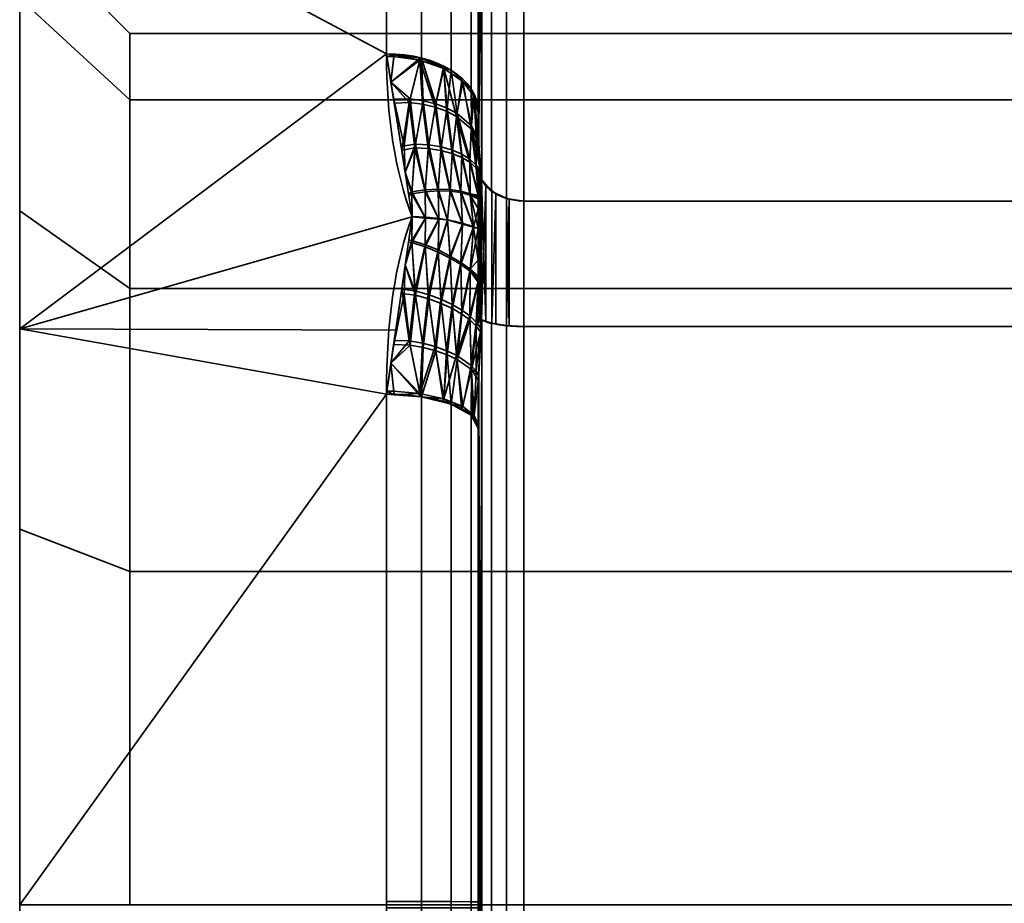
# Model space of a CAD drawing. Header units: millimetres. Extents: x -110 to 110, y -15 to 15.
# Tile 7 of 71: x -110 to -99, y 0 to 10. Entities that reach past the tile are written whole.
import ezdxf

# ---------------------------------------------------------------- set-up
doc = ezdxf.new("R2010")
doc.units = ezdxf.units.MM
doc.layers.add('1', color=7, linetype='Continuous', true_color=0xffffff)

msp = doc.modelspace()

# ---------------------------------------------------------------- linework, layer by layer
at = {"layer": '1', "color": 252, "linetype": 'Continuous', "lineweight": 35}
for p, q in [((-104.5, 13.978, 0.79), (-104.5, 7.673, 11.71)), ((-104.5, 7.673, -11.71), (-104.5, 13.978, -0.79)), ((-105, 13.856, 2), (-105, 8.66, 11)), ((-105, 8.66, -11), (-105, 13.856, -2)), ((-104.5, 7.673, 11.71), (-96, 7.673, 11.71)), ((-104.5, 7.673, -11.71), (-96, 7.673, -11.71)), ((-104.5, 6.305, -12.5), (-96, 6.305, -12.5)), ((-104.5, -6.305, -12.5), (-104.5, 6.305, -12.5)), ((-104.5, 6.305, 12.5), (-104.5, -6.305, 12.5)), ((-104.5, 6.305, 12.5), (-96, 6.305, 12.5)), ((-105, -5.196, -13), (-105, 5.196, -13)), ((-105, 5.196, 13), (-105, -5.196, 13))]:
    msp.add_line(p, q, dxfattribs=at)
at = {"layer": '1', "color": 252, "linetype": 'Continuous', "lineweight": 35, "extrusion": (1, 0, 0)}
for centre, radius, start, end in [((0, 0, -110), 15, 0, 180), ((0, 0, -106), 15, 8.2132, 51.7868), ((0, 0, -106), 15, 308.2132, 351.7868), ((0, 0, -105), 14, 308.2132, 351.7868), ((0, 0, -105), 14, 8.2132, 51.7868), ((0, 0, -110), 10.7, 270, 90), ((0, 0, -108.8), 9.5, 270, 90), ((0, 0, -106), 15, 68.2132, 111.7868), ((0, 0, -106), 15, 248.2132, 291.7868), ((0, 0, -105), 14, 248.2132, 291.7868), ((0, 0, -105), 14, 68.2132, 111.7868)]:
    msp.add_arc(centre, radius, start, end, dxfattribs=at)
at = {"layer": '1', "color": 252, "linetype": 'Continuous', "lineweight": 35, "extrusion": (-1, 0, 0)}
for centre, radius, start, end in [((0, 0, 110), 15, 180, 0), ((0, 0, 105), 14.5, 237.4571, 242.5353), ((0, 0, 105), 14.5, 117.4571, 122.5353), ((0, 0, 104.5), 14, 236.7655, 243.2345), ((0, 0, 104.5), 14, 116.7655, 123.2345)]:
    msp.add_arc(centre, radius, start, end, dxfattribs=at)
at = {"layer": '1', "color": 252, "linetype": 'Continuous', "lineweight": 35, "extrusion": (-9.46215e-07, -0.785714, 0.61859)}
msp.add_arc((-106, 14, 0), 1, 0, 90, dxfattribs=at)
at = {"layer": '1', "color": 252, "linetype": 'Continuous', "lineweight": 35, "extrusion": (0, 0.785714, 0.61859)}
msp.add_arc((106, -14), 1, 180, 270, dxfattribs=at)
at = {"layer": '1', "color": 252, "linetype": 'Continuous', "lineweight": 35, "extrusion": (0, -0.928571, 0.371154)}
msp.add_arc((-106, 14), 1, 0, 90, dxfattribs=at)
at = {"layer": '1', "color": 252, "linetype": 'Continuous', "lineweight": 35, "extrusion": (-9.54466e-07, 0.928571, 0.371154)}
msp.add_arc((106, -14, 0), 1, 180, 269.9999, dxfattribs=at)
at = {"layer": '1', "color": 252, "linetype": 'Continuous', "lineweight": 35}
for points in [[(-106, 9.279, 11.786), (-106, 8.598, 12.322), (-105.904, 7.98, 12.713), (-105.718, 7.5, 12.99)], [(-105.718, 7.5, -12.99), (-105.904, 7.981, -12.713), (-106, 8.599, -12.321), (-106, 9.279, -11.786)], [(-105, 8.66, 11), (-105, 8.6, 11.078), (-104.999, 8.478, 11.235), (-104.994, 8.287, 11.477), (-104.983, 8.096, 11.714), (-104.973, 7.973, 11.863), (-104.967, 7.913, 11.936)], [(-104.967, 7.913, -11.936), (-104.973, 7.975, -11.86), (-104.984, 8.101, -11.707), (-104.994, 8.295, -11.467), (-104.999, 8.484, -11.228), (-105, 8.602, -11.075), (-105, 8.66, -11)], [(-105, 7.8, -12.223), (-105, 7.812, -12.207), (-105, 7.834, -12.176), (-104.998, 7.864, -12.131), (-104.996, 7.89, -12.088), (-104.992, 7.912, -12.046), (-104.987, 7.927, -12.005), (-104.979, 7.931, -11.966), (-104.971, 7.922, -11.944), (-104.967, 7.913, -11.936)], [(-105, 7.373, -12.77), (-105, 7.422, -12.71), (-105, 7.52, -12.59), (-105, 7.662, -12.408), (-105, 7.754, -12.285), (-105, 7.8, -12.223)], [(-105, 7.799, 12.225), (-105, 7.661, 12.41), (-105, 7.521, 12.593), (-105, 7.373, 12.77)], [(-106, 5.567, -13.929), (-106, 6.372, -13.607), (-105.904, 7.02, -13.268), (-105.718, 7.5, -12.99)], [(-105.718, 7.5, 12.99), (-105.904, 7.019, 13.268), (-106, 6.371, 13.607), (-106, 5.567, 13.929)], [(-105, 7.373, -12.77), (-105.05, 7.393, -12.805), (-105.158, 7.429, -12.868), (-105.335, 7.47, -12.938), (-105.524, 7.494, -12.981), (-105.653, 7.5, -12.99), (-105.718, 7.5, -12.99)], [(-105, 7.373, 12.77), (-105.05, 7.393, 12.805), (-105.158, 7.429, 12.868), (-105.335, 7.47, 12.938), (-105.524, 7.494, 12.981), (-105.653, 7.5, 12.99), (-105.718, 7.5, 12.99)], [(-105, 7.373, 12.77), (-105, 7.296, 12.783), (-105, 7.144, 12.808), (-105, 6.915, 12.839), (-105, 6.762, 12.858), (-105, 6.686, 12.867)], [(-105, 6.688, -12.866), (-105, 6.917, -12.84), (-105, 7.146, -12.81), (-105, 7.373, -12.77)], [(-105, 6.686, 12.867), (-105, 6.666, 12.869), (-105, 6.628, 12.873), (-104.998, 6.574, 12.876), (-104.996, 6.524, 12.877), (-104.992, 6.477, 12.875), (-104.987, 6.434, 12.867), (-104.979, 6.397, 12.852), (-104.971, 6.383, 12.833), (-104.967, 6.381, 12.82)], [(-105, 5.196, -13), (-105, 5.294, -12.987), (-104.999, 5.491, -12.96), (-104.994, 5.795, -12.915), (-104.983, 6.097, -12.868), (-104.973, 6.287, -12.836), (-104.967, 6.381, -12.82)], [(-104.967, 6.381, 12.82), (-104.973, 6.284, 12.837), (-104.984, 6.088, 12.87), (-104.994, 5.783, 12.917), (-104.999, 5.482, 12.961), (-105, 5.29, 12.987), (-105, 5.196, 13)]]:
    msp.add_open_spline(points, degree=3, dxfattribs=at)
for points, knots in [([(-104.967, 7.913, 11.936), (-104.969, 7.917, 11.94), (-104.971, 7.921, 11.946), (-104.976, 7.926, 11.957), (-104.978, 7.928, 11.963), (-104.982, 7.929, 11.98), (-104.984, 7.928, 11.99), (-104.991, 7.92, 12.027), (-104.993, 7.908, 12.054), (-104.999, 7.867, 12.13), (-105, 7.834, 12.178), (-105, 7.799, 12.225)], [0, 0, 0, 0, 0.060109, 0.060109, 0.1199, 0.1199, 0.212935, 0.212935, 0.471207, 0.471207, 1, 1, 1, 1]), ([(-104.5, 7.673, -11.71), (-104.555, 7.673, -11.71), (-104.61, 7.68, -11.717), (-104.714, 7.706, -11.742), (-104.763, 7.726, -11.76), (-104.849, 7.776, -11.808), (-104.888, 7.807, -11.837), (-104.937, 7.863, -11.89), (-104.954, 7.888, -11.912), (-104.967, 7.913, -11.936)], [0, 0, 0, 0, 0.272272, 0.272272, 0.544337, 0.544337, 0.81965, 0.81965, 1, 1, 1, 1]), ([(-104.5, 7.673, 11.71), (-104.555, 7.673, 11.71), (-104.61, 7.68, 11.717), (-104.714, 7.706, 11.742), (-104.763, 7.726, 11.76), (-104.849, 7.776, 11.808), (-104.888, 7.807, 11.837), (-104.937, 7.863, 11.89), (-104.954, 7.888, 11.912), (-104.967, 7.913, 11.936)], [0, 0, 0, 0, 0.272272, 0.272272, 0.544336, 0.544336, 0.819649, 0.819649, 1, 1, 1, 1]), ([(-104.967, 6.381, -12.82), (-104.969, 6.382, -12.827), (-104.971, 6.385, -12.832), (-104.976, 6.392, -12.843), (-104.978, 6.397, -12.847), (-104.982, 6.41, -12.857), (-104.984, 6.42, -12.861), (-104.991, 6.456, -12.873), (-104.993, 6.485, -12.875), (-104.999, 6.571, -12.878), (-105, 6.63, -12.873), (-105, 6.688, -12.866)], [0, 0, 0, 0, 0.060109, 0.060109, 0.1199, 0.1199, 0.212935, 0.212935, 0.471201, 0.471201, 1, 1, 1, 1]), ([(-104.5, 6.305, -12.5), (-104.555, 6.305, -12.5), (-104.61, 6.307, -12.509), (-104.714, 6.315, -12.545), (-104.763, 6.322, -12.571), (-104.849, 6.338, -12.638), (-104.888, 6.347, -12.679), (-104.937, 6.365, -12.755), (-104.954, 6.373, -12.787), (-104.967, 6.381, -12.82)], [0, 0, 0, 0, 0.272272, 0.272272, 0.544336, 0.544336, 0.819649, 0.819649, 1, 1, 1, 1]), ([(-104.5, 6.305, 12.5), (-104.555, 6.305, 12.5), (-104.61, 6.307, 12.509), (-104.714, 6.315, 12.545), (-104.763, 6.322, 12.571), (-104.849, 6.338, 12.638), (-104.888, 6.347, 12.679), (-104.937, 6.365, 12.755), (-104.954, 6.373, 12.787), (-104.967, 6.381, 12.82)], [0, 0, 0, 0, 0.272272, 0.272272, 0.544337, 0.544337, 0.81965, 0.81965, 1, 1, 1, 1])]:
    msp.add_open_spline(points, degree=3, knots=knots, dxfattribs=at)
for points in [[(-104.993, 14.078, 1.449), (-104.96, 7.905, 11.929), (-104.96, 14.283, 0.881)], [(-104.96, 14.283, -0.881), (-104.993, 8.294, -11.467), (-104.993, 14.082, -1.439)], [(-104.993, 8.294, -11.467), (-104.96, 14.283, -0.881), (-104.96, 7.905, -11.929)], [(-104.96, 14.283, 0.881), (-104.96, 7.905, 11.929), (-104.854, 7.782, 11.813), (-104.854, 14.122, 0.833)], [(-104.96, 7.905, -11.929), (-104.96, 14.283, -0.881), (-104.854, 14.122, -0.833), (-104.854, 7.782, -11.813)], [(-104.993, 14.082, -1.439), (-104.993, 8.294, -11.467), (-105, 8.66, -11)], [(-105, 8.66, -11), (-105, 13.856, -2), (-104.993, 14.082, -1.439)], [(-104.993, 8.287, 11.476), (-104.993, 14.078, 1.449), (-105, 13.856, 2)], [(-104.96, 7.905, 11.929), (-104.993, 14.078, 1.449), (-104.993, 8.287, 11.476)], [(-104.854, 14.122, 0.833), (-104.854, 7.782, 11.813), (-104.691, 7.701, 11.737), (-104.691, 14.015, 0.801)], [(-104.854, 7.782, -11.813), (-104.854, 14.122, -0.833), (-104.691, 14.015, -0.801), (-104.691, 7.701, -11.737)], [(-104.691, 14.015, 0.801), (-104.691, 7.701, 11.737), (-104.5, 7.673, 11.71), (-104.5, 13.978, 0.79)], [(-104.691, 7.701, -11.737), (-104.691, 14.015, -0.801), (-104.5, 13.978, -0.79), (-104.5, 7.673, -11.71)], [(-96, 13.978, 0.79), (-104.5, 13.978, 0.79), (-104.5, 7.673, 11.71), (-96, 7.673, 11.71)], [(-96, 7.673, -11.71), (-104.5, 7.673, -11.71), (-104.5, 13.978, -0.79), (-96, 13.978, -0.79)], [(-110, 13.858, -5.74), (-110, 10.607, -10.607), (-110, 7.566, -7.566), (-110, 9.886, -4.095)], [(-110, 9.886, 4.095), (-110, 7.566, 7.566), (-110, 10.607, 10.607), (-110, 13.858, 5.74)], [(-105, 13.856, 2), (-105, 8.66, 11), (-104.993, 8.287, 11.476)], [(-105, 8.66, -11), (-105, 12.124, -7), (-105, 13.856, -2)], [(-105, 13.856, 2), (-105, 12.124, 7), (-105, 8.66, 11)], [(-105.617, 12.941, -7.432), (-105.617, 9.232, -11.726), (-106, 9.279, -11.786), (-106, 13.007, -7.47)], [(-105.617, 9.232, 11.726), (-105.617, 12.907, 7.491), (-106, 12.973, 7.53), (-106, 9.279, 11.786)], [(-105.293, 12.753, -7.324), (-105.293, 9.098, -11.556), (-105.617, 9.232, -11.726), (-105.617, 12.941, -7.432)], [(-105.293, 9.098, 11.556), (-105.293, 12.72, 7.383), (-105.617, 12.907, 7.491), (-105.617, 9.232, 11.726)], [(-105.076, 12.472, -7.163), (-105.076, 8.897, -11.301), (-105.293, 9.098, -11.556), (-105.293, 12.753, -7.324)], [(-105.076, 8.897, 11.301), (-105.076, 12.439, 7.22), (-105.293, 12.72, 7.383), (-105.293, 9.098, 11.556)], [(-105, 12.14, -6.972), (-105, 8.66, -11), (-105.076, 8.897, -11.301), (-105.076, 12.472, -7.163)], [(-105, 8.66, 11), (-105, 12.108, 7.028), (-105.076, 12.439, 7.22), (-105.076, 8.897, 11.301)], [(-110, 11.406, -9.742), (-106, 11.406, -9.742), (-106, 9.279, -11.786)], [(-106, 9.279, -11.786), (-110, 6.28, -13.622), (-110, 11.406, -9.742)], [(-110, 11.406, 9.742), (-110, 6.28, 13.622), (-106, 9.279, 11.786)], [(-106, 9.279, 11.786), (-106, 11.406, 9.742), (-110, 11.406, 9.742)], [(-108.8, 8.777, -3.635), (-108.8, 9.5, 0), (-110, 10.7, 0), (-110, 9.886, -4.095)], [(-108.8, 9.5, 0), (-108.8, 8.777, 3.635), (-110, 9.886, 4.095), (-110, 10.7, 0)], [(-110, 4.095, -9.886), (-110, 7.566, -7.566), (-110, 10.607, -10.607), (-110, 5.74, -13.858)], [(-110, 7.566, 7.566), (-110, 4.095, 9.886), (-110, 5.74, 13.858), (-110, 10.607, 10.607)], [(-108.8, 6.718, -6.718), (-108.8, 8.777, -3.635), (-110, 9.886, -4.095), (-110, 7.566, -7.566)], [(-108.8, 8.777, 3.635), (-108.8, 6.718, 6.718), (-110, 7.566, 7.566), (-110, 9.886, 4.095)], [(-95, 9.5, 0), (-108.8, 9.5, 0), (-108.8, 8.777, -3.635), (-95, 8.777, -3.635)], [(-95, 8.777, 3.635), (-108.8, 8.777, 3.635), (-108.8, 9.5, 0), (-95, 9.5, 0)], [(-110, 6.28, -13.622), (-106, 9.279, -11.786), (-105.718, 7.5, -12.99)], [(-105.718, 7.5, 12.99), (-106, 9.279, 11.786), (-110, 6.28, 13.622)], [(-105.951, 8.969, 11.995), (-105.915, 9.268, 11.772), (-106, 9.279, 11.786)], [(-105.995, 9.249, -11.806), (-106, 9.279, -11.786), (-105.915, 9.268, -11.772)], [(-105.915, 9.268, -11.772), (-105.921, 9.248, -11.806), (-105.995, 9.249, -11.806)], [(-105.995, 9.249, -11.806), (-105.921, 9.248, -11.806), (-105.951, 8.969, -11.995)], [(-105.63, 9.233, 11.728), (-105.915, 9.268, 11.772), (-105.951, 8.969, 11.995)], [(-105.951, 8.969, -11.995), (-105.921, 9.248, -11.806), (-105.637, 9.209, -11.754)], [(-105.637, 9.209, -11.754), (-105.921, 9.248, -11.806), (-105.915, 9.268, -11.772)], [(-105.915, 9.268, -11.772), (-105.617, 9.232, -11.726), (-105.637, 9.209, -11.754)], [(-105.742, 8.788, 12.12), (-105.63, 9.233, 11.728), (-105.951, 8.969, 11.995)], [(-105.951, 8.969, -11.995), (-105.637, 9.209, -11.754), (-105.751, 8.748, -12.152)], [(-105.607, 8.729, -12.109), (-105.751, 8.748, -12.152), (-105.637, 9.209, -11.754)], [(-105.63, 9.233, 11.728), (-105.742, 8.788, 12.12), (-105.599, 8.767, 12.076)], [(-105.374, 9.116, -11.634), (-105.637, 9.209, -11.754), (-105.617, 9.232, -11.726)], [(-105.637, 9.209, -11.754), (-105.374, 9.116, -11.634), (-105.47, 8.697, -12.048)], [(-105.47, 8.697, -12.048), (-105.607, 8.729, -12.109), (-105.637, 9.209, -11.754)], [(-105.599, 8.767, 12.076), (-105.617, 9.232, 11.726), (-105.63, 9.233, 11.728)], [(-105.617, 9.232, 11.726), (-105.599, 8.767, 12.076), (-105.462, 8.733, 12.014)], [(-105.462, 8.733, 12.014), (-105.376, 9.132, 11.599), (-105.617, 9.232, 11.726)], [(-105.617, 9.232, -11.726), (-105.376, 9.132, -11.599), (-105.374, 9.116, -11.634)], [(-105.376, 9.132, 11.599), (-105.462, 8.733, 12.014), (-105.338, 8.686, 11.937)], [(-105.338, 8.686, 11.937), (-105.293, 9.098, 11.556), (-105.376, 9.132, 11.599)], [(-105.374, 9.116, -11.634), (-105.376, 9.132, -11.599), (-105.293, 9.098, -11.556)], [(-105.344, 8.652, -11.971), (-105.47, 8.697, -12.048), (-105.374, 9.116, -11.634)], [(-105.374, 9.116, -11.634), (-105.167, 8.976, -11.455), (-105.234, 8.596, -11.88)], [(-105.234, 8.596, -11.88), (-105.344, 8.652, -11.971), (-105.374, 9.116, -11.634)], [(-105.167, 8.976, -11.455), (-105.374, 9.116, -11.634), (-105.293, 9.098, -11.556)], [(-105.293, 9.098, 11.556), (-105.338, 8.686, 11.937), (-105.229, 8.628, 11.845)], [(-105.229, 8.628, 11.845), (-105.179, 8.992, 11.421), (-105.293, 9.098, 11.556)], [(-105.293, 9.098, -11.556), (-105.076, 8.897, -11.301), (-105.167, 8.976, -11.455)], [(-105.951, 8.969, 11.995), (-105.921, 8.782, 12.122), (-105.742, 8.788, 12.12)], [(-105.751, 8.748, -12.152), (-105.915, 8.74, -12.151), (-105.951, 8.969, -11.995)], [(-105.074, 8.461, -11.675), (-105.234, 8.596, -11.88), (-105.167, 8.976, -11.455)], [(-105.179, 8.992, 11.421), (-105.229, 8.628, 11.845), (-105.072, 8.491, 11.64)], [(-105.072, 8.491, 11.64), (-105.076, 8.897, 11.301), (-105.179, 8.992, 11.421)], [(-105.167, 8.976, -11.455), (-105.042, 8.813, -11.246), (-105.074, 8.461, -11.675)], [(-105.042, 8.813, -11.246), (-105.167, 8.976, -11.455), (-105.076, 8.897, -11.301)], [(-105.072, 8.491, 11.64), (-105.055, 8.832, 11.218), (-105.076, 8.897, 11.301)], [(-105.076, 8.897, -11.301), (-105.055, 8.832, -11.218), (-105.042, 8.813, -11.246)], [(-105.022, 8.382, -11.558), (-105.074, 8.461, -11.675), (-105.042, 8.813, -11.246)], [(-105.055, 8.832, 11.218), (-105.072, 8.491, 11.64), (-104.994, 8.334, 11.416)], [(-104.994, 8.334, 11.416), (-105, 8.66, 11), (-105.055, 8.832, 11.218)], [(-105.055, 8.832, -11.218), (-105, 8.66, -11), (-105, 8.64, -11.025)], [(-105, 8.64, -11.025), (-105.042, 8.813, -11.246), (-105.055, 8.832, -11.218)], [(-105.042, 8.813, -11.246), (-105, 8.64, -11.025), (-104.993, 8.307, -11.451)], [(-104.993, 8.307, -11.451), (-105.022, 8.382, -11.558), (-105.042, 8.813, -11.246)], [(-95, 8.777, -3.635), (-108.8, 8.777, -3.635), (-108.8, 6.718, -6.718), (-95, 6.718, -6.718)], [(-95, 6.718, 6.718), (-108.8, 6.718, 6.718), (-108.8, 8.777, 3.635), (-95, 8.777, 3.635)], [(-105.807, 8.273, 12.469), (-105.742, 8.788, 12.12), (-105.921, 8.782, 12.122)], [(-105.921, 8.782, 12.122), (-105.84, 8.268, 12.47), (-105.807, 8.273, 12.469)], [(-105.915, 8.74, -12.151), (-105.751, 8.748, -12.152), (-105.833, 8.226, -12.499)], [(-105.689, 8.252, -12.494), (-105.833, 8.226, -12.499), (-105.751, 8.748, -12.152)], [(-105.742, 8.788, 12.12), (-105.807, 8.273, 12.469), (-105.683, 8.293, 12.463)], [(-105.751, 8.748, -12.152), (-105.607, 8.729, -12.109), (-105.689, 8.252, -12.494)], [(-105.683, 8.293, 12.463), (-105.599, 8.767, 12.076), (-105.742, 8.788, 12.12)], [(-105.544, 8.245, -12.442), (-105.689, 8.252, -12.494), (-105.607, 8.729, -12.109)], [(-105.599, 8.767, 12.076), (-105.683, 8.293, 12.463), (-105.539, 8.284, 12.41)], [(-105.607, 8.729, -12.109), (-105.47, 8.697, -12.048), (-105.544, 8.245, -12.442)], [(-105.539, 8.284, 12.41), (-105.462, 8.733, 12.014), (-105.599, 8.767, 12.076)], [(-105.462, 8.733, 12.014), (-105.539, 8.284, 12.41), (-105.404, 8.262, 12.34)], [(-105.404, 8.262, 12.34), (-105.338, 8.686, 11.937), (-105.462, 8.733, 12.014)], [(-105.408, 8.225, -12.373), (-105.544, 8.245, -12.442), (-105.47, 8.697, -12.048)], [(-105.47, 8.697, -12.048), (-105.344, 8.652, -11.971), (-105.408, 8.225, -12.373)], [(-105.284, 8.192, -12.288), (-105.408, 8.225, -12.373), (-105.344, 8.652, -11.971)], [(-105.338, 8.686, 11.937), (-105.404, 8.262, 12.34), (-105.281, 8.227, 12.255)], [(-105.344, 8.652, -11.971), (-105.234, 8.596, -11.88), (-105.284, 8.192, -12.288)], [(-105.281, 8.227, 12.255), (-105.229, 8.628, 11.845), (-105.338, 8.686, 11.937)], [(-105.179, 8.149, -12.192), (-105.284, 8.192, -12.288), (-105.234, 8.596, -11.88)], [(-105.229, 8.628, 11.845), (-105.281, 8.227, 12.255), (-105.177, 8.182, 12.159)], [(-105.234, 8.596, -11.88), (-105.074, 8.461, -11.675), (-105.092, 8.097, -12.089)], [(-105.092, 8.097, -12.089), (-105.179, 8.149, -12.192), (-105.234, 8.596, -11.88)], [(-105.229, 8.628, 11.845), (-105.177, 8.182, 12.159), (-105.091, 8.128, 12.055)], [(-105.091, 8.128, 12.055), (-105.072, 8.491, 11.64), (-105.229, 8.628, 11.845)], [(-105.072, 8.491, 11.64), (-105.091, 8.128, 12.055), (-105.021, 8.064, 11.939)], [(-105.072, 8.491, 11.64), (-105.021, 8.064, 11.939), (-104.973, 7.999, 11.83)], [(-104.973, 7.999, 11.83), (-104.993, 8.287, 11.476), (-105.072, 8.491, 11.64)], [(-104.993, 8.287, 11.476), (-104.994, 8.334, 11.416), (-105.072, 8.491, 11.64)], [(-105.02, 8.035, -11.973), (-105.092, 8.097, -12.089), (-105.074, 8.461, -11.675)], [(-105.074, 8.461, -11.675), (-105.022, 8.382, -11.558), (-105.02, 8.035, -11.973)], [(-105.022, 8.382, -11.558), (-104.993, 8.294, -11.467), (-104.971, 7.971, -11.864)], [(-105.022, 8.382, -11.558), (-104.993, 8.307, -11.451), (-104.993, 8.294, -11.467)], [(-104.971, 7.971, -11.864), (-105.02, 8.035, -11.973), (-105.022, 8.382, -11.558)], [(-105.795, 7.986, 12.661), (-105.807, 8.273, 12.469), (-105.84, 8.268, 12.47)], [(-105.683, 8.293, 12.463), (-105.807, 8.273, 12.469), (-105.795, 7.986, 12.661)], [(-105.724, 7.774, 12.824), (-105.683, 8.293, 12.463), (-105.795, 7.986, 12.661)], [(-105.683, 8.293, 12.463), (-105.724, 7.774, 12.824), (-105.577, 7.795, 12.783)], [(-105.577, 7.795, 12.783), (-105.539, 8.284, 12.41), (-105.683, 8.293, 12.463)], [(-105.539, 8.284, 12.41), (-105.577, 7.795, 12.783), (-105.436, 7.803, 12.722)], [(-105.436, 7.803, 12.722), (-105.404, 8.262, 12.34), (-105.539, 8.284, 12.41)], [(-104.96, 7.905, -11.929), (-104.967, 7.913, -11.936), (-104.993, 8.294, -11.467)], [(-104.993, 8.287, 11.476), (-104.967, 7.913, 11.936), (-104.96, 7.905, 11.929)], [(-105.795, 7.986, -12.661), (-105.833, 8.226, -12.499), (-105.689, 8.252, -12.494)], [(-105.795, 7.986, -12.661), (-105.689, 8.252, -12.494), (-105.724, 7.751, -12.839)], [(-105.578, 7.774, -12.797), (-105.724, 7.751, -12.839), (-105.689, 8.252, -12.494)], [(-105.689, 8.252, -12.494), (-105.544, 8.245, -12.442), (-105.578, 7.774, -12.797)], [(-105.436, 7.784, -12.737), (-105.578, 7.774, -12.797), (-105.544, 8.245, -12.442)], [(-105.544, 8.245, -12.442), (-105.408, 8.225, -12.373), (-105.436, 7.784, -12.737)], [(-105.404, 8.262, 12.34), (-105.436, 7.803, 12.722), (-105.304, 7.798, 12.644)], [(-105.304, 7.78, -12.659), (-105.436, 7.784, -12.737), (-105.408, 8.225, -12.373)], [(-105.408, 8.225, -12.373), (-105.284, 8.192, -12.288), (-105.304, 7.78, -12.659)], [(-105.304, 7.798, 12.644), (-105.281, 8.227, 12.255), (-105.404, 8.262, 12.34)], [(-105.281, 8.227, 12.255), (-105.304, 7.798, 12.644), (-105.187, 7.781, 12.553)], [(-105.187, 7.764, -12.569), (-105.304, 7.78, -12.659), (-105.284, 8.192, -12.288)], [(-105.284, 8.192, -12.288), (-105.179, 8.149, -12.192), (-105.187, 7.764, -12.569)], [(-105.187, 7.781, 12.553), (-105.177, 8.182, 12.159), (-105.281, 8.227, 12.255)], [(-105.177, 8.182, 12.159), (-105.187, 7.781, 12.553), (-105.087, 7.752, 12.453)], [(-105.087, 7.752, 12.453), (-105.091, 8.128, 12.055), (-105.177, 8.182, 12.159)], [(-105.086, 7.737, -12.469), (-105.187, 7.764, -12.569), (-105.179, 8.149, -12.192)], [(-105.179, 8.149, -12.192), (-105.092, 8.097, -12.089), (-105.086, 7.737, -12.469)], [(-105.092, 8.097, -12.089), (-105.02, 8.035, -11.973), (-105, 7.729, -12.317)], [(-105, 7.729, -12.317), (-105.086, 7.737, -12.469), (-105.092, 8.097, -12.089)], [(-105.091, 8.128, 12.055), (-105.087, 7.752, 12.453), (-105, 7.737, 12.304)], [(-105, 7.737, 12.304), (-105.021, 8.064, 11.939), (-105.091, 8.128, 12.055)], [(-104.973, 7.999, 11.83), (-105.021, 8.064, 11.939), (-104.973, 7.924, 11.951)], [(-105.021, 8.064, 11.939), (-105, 7.737, 12.304), (-105, 7.799, 12.225)], [(-105, 7.799, 12.225), (-104.995, 7.895, 12.079), (-105.021, 8.064, 11.939)], [(-104.995, 7.895, 12.079), (-104.986, 7.926, 12), (-105.021, 8.064, 11.939)], [(-104.986, 7.926, 12), (-104.979, 7.928, 11.97), (-105.021, 8.064, 11.939)], [(-104.979, 7.928, 11.97), (-104.973, 7.924, 11.951), (-105.021, 8.064, 11.939)], [(-105.795, 7.986, 12.661), (-105.758, 7.752, 12.82), (-105.724, 7.774, 12.824)], [(-105.724, 7.751, -12.839), (-105.754, 7.73, -12.834), (-105.795, 7.986, -12.661)], [(-105.02, 8.035, -11.973), (-104.994, 7.901, -12.067), (-105, 7.8, -12.223)], [(-105.02, 8.035, -11.973), (-104.978, 7.928, -11.965), (-104.985, 7.927, -11.995)], [(-104.985, 7.927, -11.995), (-104.985, 7.927, -11.996), (-105.02, 8.035, -11.973)], [(-104.985, 7.927, -11.996), (-104.994, 7.901, -12.067), (-105.02, 8.035, -11.973)], [(-105.02, 8.035, -11.973), (-104.971, 7.971, -11.864), (-104.971, 7.92, -11.945)], [(-104.971, 7.92, -11.945), (-104.978, 7.928, -11.965), (-105.02, 8.035, -11.973)], [(-105, 7.8, -12.223), (-105, 7.729, -12.317), (-105.02, 8.035, -11.973)], [(-104.973, 7.924, 11.951), (-104.967, 7.913, 11.936), (-104.973, 7.999, 11.83)], [(-104.971, 7.971, -11.864), (-104.967, 7.913, -11.936), (-104.971, 7.92, -11.945)], [(-105, 6.687, -12.866), (-104.985, 7.927, -11.995), (-104.978, 7.928, -11.965)], [(-104.978, 7.928, -11.965), (-104.971, 7.92, -11.945), (-105, 6.687, -12.866)], [(-104.994, 7.901, -12.067), (-104.985, 7.927, -11.996), (-105, 6.687, -12.866)], [(-104.985, 7.927, -11.996), (-104.985, 7.927, -11.995), (-105, 6.687, -12.866)], [(-104.971, 7.92, -11.945), (-104.967, 7.913, -11.936), (-105, 6.687, -12.866)], [(-104.995, 6.513, -12.876), (-105, 6.687, -12.866), (-104.967, 7.913, -11.936)], [(-105, 6.687, -12.866), (-105, 7.8, -12.223), (-104.994, 7.901, -12.067)], [(-104.995, 7.895, 12.079), (-105, 7.798, 12.224), (-104.967, 6.381, 12.82)], [(-104.986, 7.926, 12), (-104.995, 7.895, 12.079), (-104.967, 6.381, 12.82)], [(-104.986, 6.429, -12.864), (-104.995, 6.513, -12.876), (-104.967, 7.913, -11.936)], [(-104.979, 7.928, 11.97), (-104.986, 7.926, 12), (-104.967, 6.381, 12.82)], [(-104.979, 6.402, -12.851), (-104.986, 6.429, -12.864), (-104.967, 7.913, -11.936)], [(-104.973, 7.924, 11.951), (-104.979, 7.928, 11.97), (-104.967, 6.381, 12.82)], [(-104.973, 6.388, -12.838), (-104.979, 6.402, -12.851), (-104.967, 7.913, -11.936)], [(-104.967, 6.381, 12.82), (-104.967, 7.913, 11.936), (-104.973, 7.924, 11.951)], [(-104.967, 7.913, -11.936), (-104.967, 6.381, -12.82), (-104.973, 6.388, -12.838)], [(-104.967, 7.913, -11.936), (-104.963, 7.907, -11.931), (-104.963, 6.379, -12.813), (-104.967, 6.381, -12.82)], [(-104.967, 6.381, 12.82), (-104.963, 6.379, 12.813), (-104.963, 7.907, 11.931), (-104.967, 7.913, 11.936)], [(-104.963, 6.379, -12.813), (-104.963, 7.907, -11.931), (-104.917, 7.841, -11.869)], [(-104.963, 7.907, 11.931), (-104.963, 6.379, 12.813), (-104.917, 6.358, 12.725)], [(-104.917, 7.841, 11.869), (-104.963, 7.907, 11.931), (-104.917, 6.358, 12.725)], [(-104.917, 6.358, -12.725), (-104.963, 6.379, -12.813), (-104.917, 7.841, -11.869)], [(-104.917, 7.841, -11.869), (-104.851, 7.787, -11.818), (-104.851, 6.341, -12.653), (-104.917, 6.358, -12.725)], [(-104.917, 6.358, 12.725), (-104.851, 6.341, 12.653), (-104.851, 7.787, 11.818), (-104.917, 7.841, 11.869)], [(-105.718, 7.5, 12.99), (-105.724, 7.774, 12.824), (-105.758, 7.752, 12.82)], [(-105.758, 7.752, 12.82), (-105.718, 7.5, 12.99), (-105.718, 7.5, 12.99)], [(-105.754, 7.73, -12.834), (-105.724, 7.751, -12.839), (-105.718, 7.5, -12.99)], [(-105.573, 7.487, 12.968), (-105.577, 7.795, 12.783), (-105.724, 7.774, 12.824)], [(-105.724, 7.774, 12.824), (-105.718, 7.5, 12.99), (-105.573, 7.487, 12.968)], [(-105.724, 7.751, -12.839), (-105.578, 7.774, -12.797), (-105.573, 7.487, -12.968)], [(-105.573, 7.487, -12.968), (-105.718, 7.5, -12.99), (-105.724, 7.751, -12.839)], [(-105.578, 7.774, -12.797), (-105.436, 7.784, -12.737), (-105.428, 7.475, -12.946)], [(-105.428, 7.475, -12.946), (-105.573, 7.487, -12.968), (-105.578, 7.774, -12.797)], [(-105.428, 7.475, 12.946), (-105.436, 7.803, 12.722), (-105.577, 7.795, 12.783)], [(-105.577, 7.795, 12.783), (-105.573, 7.487, 12.968), (-105.428, 7.475, 12.946)], [(-105.333, 7.466, 12.932), (-105.304, 7.798, 12.644), (-105.436, 7.803, 12.722)], [(-105.436, 7.803, 12.722), (-105.428, 7.475, 12.946), (-105.333, 7.466, 12.932)], [(-105.333, 7.466, -12.932), (-105.428, 7.475, -12.946), (-105.436, 7.784, -12.737)], [(-105.436, 7.784, -12.737), (-105.304, 7.78, -12.659), (-105.333, 7.466, -12.932)], [(-105.304, 7.798, 12.644), (-105.333, 7.466, 12.932), (-105.17, 7.42, 12.852)], [(-105.17, 7.42, -12.852), (-105.333, 7.466, -12.932), (-105.304, 7.78, -12.659)], [(-105.17, 7.42, 12.852), (-105.187, 7.781, 12.553), (-105.304, 7.798, 12.644)], [(-105.304, 7.78, -12.659), (-105.187, 7.764, -12.569), (-105.17, 7.42, -12.852)], [(-105.052, 7.387, 12.795), (-105.087, 7.752, 12.453), (-105.187, 7.781, 12.553)], [(-105.187, 7.781, 12.553), (-105.17, 7.42, 12.852), (-105.052, 7.387, 12.795)], [(-105.052, 7.387, -12.795), (-105.17, 7.42, -12.852), (-105.187, 7.764, -12.569)], [(-105.187, 7.764, -12.569), (-105.086, 7.737, -12.469), (-105.052, 7.387, -12.795)], [(-105, 7.373, 12.77), (-105, 7.709, 12.34), (-105.087, 7.752, 12.453)], [(-105.087, 7.752, 12.453), (-105, 7.709, 12.34), (-105, 7.737, 12.304)], [(-105.087, 7.752, 12.453), (-105.052, 7.387, 12.795), (-105, 7.373, 12.77)], [(-105.052, 7.387, -12.795), (-105.086, 7.737, -12.469), (-105, 7.591, -12.499)], [(-105.086, 7.737, -12.469), (-105, 7.697, -12.359), (-105, 7.591, -12.499)], [(-105, 7.729, -12.317), (-105, 7.697, -12.359), (-105.086, 7.737, -12.469)], [(-105, 7.591, -12.499), (-105, 7.8, -12.223), (-105, 6.688, -12.866), (-105, 7.373, -12.77)], [(-105, 7.029, 12.823), (-105, 6.686, 12.867), (-105, 7.799, 12.225), (-105, 7.373, 12.77)], [(-105, 7.798, 12.224), (-104.985, 6.425, 12.863), (-104.978, 6.398, 12.848)], [(-104.978, 6.398, 12.848), (-104.971, 6.384, 12.831), (-105, 7.798, 12.224)], [(-105, 7.798, 12.224), (-105, 6.686, 12.867), (-104.994, 6.5, 12.876)], [(-104.994, 6.5, 12.876), (-104.985, 6.425, 12.863), (-105, 7.798, 12.224)], [(-104.985, 6.425, 12.863), (-104.985, 6.425, 12.863), (-105, 7.798, 12.224)], [(-104.971, 6.384, 12.831), (-104.967, 6.381, 12.82), (-105, 7.798, 12.224)], [(-104.851, 6.341, -12.653), (-104.851, 7.787, -11.818), (-104.806, 7.751, -11.784)], [(-104.806, 7.751, 11.784), (-104.851, 7.787, 11.818), (-104.851, 6.341, 12.653)], [(-104.806, 6.33, -12.605), (-104.851, 6.341, -12.653), (-104.806, 7.751, -11.784)], [(-104.806, 7.751, 11.784), (-104.851, 6.341, 12.653), (-104.806, 6.33, 12.605)], [(-104.806, 7.751, -11.784), (-104.691, 7.705, -11.74), (-104.691, 6.315, -12.542), (-104.806, 6.33, -12.605)], [(-104.806, 6.33, 12.605), (-104.691, 6.315, 12.542), (-104.691, 7.705, 11.74), (-104.806, 7.751, 11.784)], [(-105.718, 7.5, -12.99), (-105.718, 7.5, -12.99), (-105.754, 7.73, -12.834)], [(-104.691, 6.315, -12.542), (-104.691, 7.705, -11.74), (-104.662, 7.693, -11.729)], [(-104.691, 7.705, 11.74), (-104.691, 6.315, 12.542), (-104.662, 6.311, 12.527)], [(-104.662, 7.693, 11.729), (-104.691, 7.705, 11.74), (-104.662, 6.311, 12.527)], [(-104.662, 6.311, -12.527), (-104.691, 6.315, -12.542), (-104.662, 7.693, -11.729)], [(-104.662, 7.693, -11.729), (-104.5, 7.673, -11.71), (-104.5, 6.305, -12.5), (-104.662, 6.311, -12.527)], [(-104.662, 6.311, 12.527), (-104.5, 6.305, 12.5), (-104.5, 7.673, 11.71), (-104.662, 7.693, 11.729)], [(-96, 7.673, 11.71), (-104.5, 7.673, 11.71), (-104.5, 6.305, 12.5), (-96, 6.305, 12.5)], [(-96, 6.305, -12.5), (-104.5, 6.305, -12.5), (-104.5, 7.673, -11.71), (-96, 7.673, -11.71)], [(-108.8, 3.635, -8.777), (-108.8, 6.718, -6.718), (-110, 7.566, -7.566), (-110, 4.095, -9.886)], [(-108.8, 6.718, 6.718), (-108.8, 3.635, 8.777), (-110, 4.095, 9.886), (-110, 7.566, 7.566)], [(-105, 7.591, -12.499), (-105, 7.373, -12.77), (-105.052, 7.387, -12.795)], [(-105.718, 7.5, -12.99), (-105.898, 6.264, -13.59), (-110, 6.28, -13.622)], [(-110, 6.28, 13.622), (-105.898, 6.264, 13.59), (-105.718, 7.5, 12.99)], [(-105.718, 7.5, -12.99), (-105.724, 7.22, -13.144), (-105.758, 7.226, -13.123)], [(-105.758, 7.226, -13.123), (-105.718, 7.5, -12.99), (-105.718, 7.5, -12.99)], [(-105.718, 7.5, 12.99), (-105.718, 7.5, 12.99), (-105.754, 7.25, 13.112)], [(-105.754, 7.25, 13.112), (-105.724, 7.243, 13.132), (-105.718, 7.5, 12.99)], [(-105.724, 7.22, -13.144), (-105.718, 7.5, -12.99), (-105.573, 7.487, -12.968)], [(-105.573, 7.487, 12.968), (-105.718, 7.5, 12.99), (-105.724, 7.243, 13.132)], [(-105.573, 7.487, -12.968), (-105.577, 7.172, -13.142), (-105.724, 7.22, -13.144)], [(-105.724, 7.243, 13.132), (-105.578, 7.196, 13.131), (-105.573, 7.487, 12.968)], [(-105.428, 7.475, 12.946), (-105.573, 7.487, 12.968), (-105.578, 7.196, 13.131)], [(-105.578, 7.196, 13.131), (-105.436, 7.139, 13.109), (-105.428, 7.475, 12.946)], [(-105.577, 7.172, -13.142), (-105.573, 7.487, -12.968), (-105.428, 7.475, -12.946)], [(-105.428, 7.475, -12.946), (-105.436, 7.116, -13.119), (-105.577, 7.172, -13.142)], [(-105.436, 7.116, -13.119), (-105.428, 7.475, -12.946), (-105.333, 7.466, -12.932)], [(-105.333, 7.466, 12.932), (-105.428, 7.475, 12.946), (-105.436, 7.139, 13.109)], [(-105.333, 7.466, -12.932), (-105.304, 7.05, -13.075), (-105.436, 7.116, -13.119)], [(-105.436, 7.139, 13.109), (-105.304, 7.073, 13.067), (-105.333, 7.466, 12.932)], [(-105.304, 7.05, -13.075), (-105.333, 7.466, -12.932), (-105.17, 7.42, -12.852)], [(-105.17, 7.42, 12.852), (-105.333, 7.466, 12.932), (-105.304, 7.073, 13.067)], [(-105.17, 7.42, -12.852), (-105.187, 6.981, -13.015), (-105.304, 7.05, -13.075)], [(-105.304, 7.073, 13.067), (-105.187, 7.003, 13.008), (-105.17, 7.42, 12.852)], [(-105.187, 6.981, -13.015), (-105.17, 7.42, -12.852), (-105.052, 7.387, -12.795)], [(-105.052, 7.387, 12.795), (-105.17, 7.42, 12.852), (-105.187, 7.003, 13.008)], [(-105.052, 7.387, -12.795), (-105.087, 6.908, -12.94), (-105.187, 6.981, -13.015)], [(-105.187, 7.003, 13.008), (-105.086, 6.93, 12.934), (-105.052, 7.387, 12.795)], [(-105.087, 6.908, -12.94), (-105.052, 7.387, -12.795), (-105, 7.373, -12.77)], [(-105, 7.373, -12.77), (-105, 6.832, -12.846), (-105.087, 6.908, -12.94)], [(-105.052, 7.387, 12.795), (-105.086, 6.93, 12.934), (-105, 7.029, 12.823)], [(-105, 7.029, 12.823), (-105, 7.373, 12.77), (-105.052, 7.387, 12.795)], [(-105.724, 7.243, 13.132), (-105.754, 7.25, 13.112), (-105.795, 6.972, 13.247)], [(-105.795, 6.972, 13.247), (-105.689, 6.694, 13.393), (-105.724, 7.243, 13.132)], [(-105.795, 6.972, -13.247), (-105.758, 7.226, -13.123), (-105.724, 7.22, -13.144)], [(-105.724, 7.22, -13.144), (-105.683, 6.646, -13.414), (-105.795, 6.972, -13.247)], [(-105.578, 7.196, 13.131), (-105.724, 7.243, 13.132), (-105.689, 6.694, 13.393)], [(-105.683, 6.646, -13.414), (-105.724, 7.22, -13.144), (-105.577, 7.172, -13.142)], [(-105.689, 6.694, 13.393), (-105.544, 6.653, 13.362), (-105.578, 7.196, 13.131)], [(-105.436, 7.139, 13.109), (-105.578, 7.196, 13.131), (-105.544, 6.653, 13.362)], [(-105.577, 7.172, -13.142), (-105.539, 6.606, -13.379), (-105.683, 6.646, -13.414)], [(-105.539, 6.606, -13.379), (-105.577, 7.172, -13.142), (-105.436, 7.116, -13.119)], [(-105.544, 6.653, 13.362), (-105.408, 6.603, 13.309), (-105.436, 7.139, 13.109)], [(-105.436, 7.116, -13.119), (-105.404, 6.556, -13.325), (-105.539, 6.606, -13.379)], [(-105.304, 7.073, 13.067), (-105.436, 7.139, 13.109), (-105.408, 6.603, 13.309)], [(-105.404, 6.556, -13.325), (-105.436, 7.116, -13.119), (-105.304, 7.05, -13.075)], [(-105.408, 6.603, 13.309), (-105.284, 6.545, 13.239), (-105.304, 7.073, 13.067)], [(-105.304, 7.05, -13.075), (-105.281, 6.5, -13.252), (-105.404, 6.556, -13.325)], [(-105.187, 7.003, 13.008), (-105.304, 7.073, 13.067), (-105.284, 6.545, 13.239)], [(-105.281, 6.5, -13.252), (-105.304, 7.05, -13.075), (-105.187, 6.981, -13.015)], [(-105.284, 6.545, 13.239), (-105.179, 6.484, 13.153), (-105.187, 7.003, 13.008)], [(-105.187, 6.981, -13.015), (-105.177, 6.439, -13.165), (-105.281, 6.5, -13.252)], [(-105.086, 6.93, 12.934), (-105.187, 7.003, 13.008), (-105.179, 6.484, 13.153)], [(-105.177, 6.439, -13.165), (-105.187, 6.981, -13.015), (-105.087, 6.908, -12.94)], [(-105.086, 6.93, 12.934), (-105, 6.854, 12.845), (-105, 7.029, 12.823)], [(-105.795, 6.972, -13.247), (-105.807, 6.662, -13.399), (-105.84, 6.665, -13.396)], [(-105.795, 6.972, 13.247), (-105.833, 6.711, 13.373), (-105.689, 6.694, 13.393)], [(-105.683, 6.646, -13.414), (-105.807, 6.662, -13.399), (-105.795, 6.972, -13.247)], [(-105.179, 6.484, 13.153), (-105.092, 6.42, 13.057), (-105.086, 6.93, 12.934)], [(-105.087, 6.908, -12.94), (-105.091, 6.376, -13.067), (-105.177, 6.439, -13.165)], [(-105, 6.802, 12.852), (-105.086, 6.93, 12.934), (-105.092, 6.42, 13.057)], [(-105.091, 6.376, -13.067), (-105.087, 6.908, -12.94), (-105, 6.787, -12.852)], [(-105.087, 6.908, -12.94), (-105, 6.832, -12.846), (-105, 6.787, -12.852)], [(-105, 6.802, 12.852), (-105, 6.854, 12.845), (-105.086, 6.93, 12.934)], [(-105.092, 6.42, 13.057), (-105.02, 6.352, 12.945), (-105, 6.802, 12.852)], [(-105, 6.787, -12.852), (-105.021, 6.308, -12.953), (-105.091, 6.376, -13.067)], [(-105.021, 6.308, -12.953), (-105, 6.787, -12.852), (-105, 6.688, -12.866)], [(-105, 6.686, 12.867), (-105, 6.802, 12.852), (-105.02, 6.352, 12.945)], [(-95, 6.718, -6.718), (-108.8, 6.718, -6.718), (-108.8, 3.635, -8.777), (-95, 3.635, -8.777)], [(-95, 3.635, 8.777), (-108.8, 3.635, 8.777), (-108.8, 6.718, 6.718), (-95, 6.718, 6.718)], [(-105.921, 6.107, -13.667), (-105.84, 6.665, -13.396), (-105.807, 6.662, -13.399)], [(-105.807, 6.662, -13.399), (-105.742, 6.102, -13.67), (-105.921, 6.107, -13.667)], [(-105.915, 6.153, 13.644), (-105.751, 6.15, 13.652), (-105.833, 6.711, 13.373)], [(-105.689, 6.694, 13.393), (-105.833, 6.711, 13.373), (-105.751, 6.15, 13.652)], [(-105.742, 6.102, -13.67), (-105.807, 6.662, -13.399), (-105.683, 6.646, -13.414)], [(-105.751, 6.15, 13.652), (-105.607, 6.122, 13.614), (-105.689, 6.694, 13.393)], [(-105.544, 6.653, 13.362), (-105.689, 6.694, 13.393), (-105.607, 6.122, 13.614)], [(-105, 6.688, -12.866), (-104.995, 6.513, -12.876), (-105.021, 6.308, -12.953)], [(-105.02, 6.352, 12.945), (-104.994, 6.5, 12.876), (-105, 6.686, 12.867)], [(-105.683, 6.646, -13.414), (-105.599, 6.075, -13.631), (-105.742, 6.102, -13.67)], [(-105.599, 6.075, -13.631), (-105.683, 6.646, -13.414), (-105.539, 6.606, -13.379)], [(-105.607, 6.122, 13.614), (-105.47, 6.085, 13.556), (-105.544, 6.653, 13.362)], [(-105.539, 6.606, -13.379), (-105.462, 6.038, -13.57), (-105.599, 6.075, -13.631)], [(-105.408, 6.603, 13.309), (-105.544, 6.653, 13.362), (-105.47, 6.085, 13.556)], [(-105.462, 6.038, -13.57), (-105.539, 6.606, -13.379), (-105.404, 6.556, -13.325)], [(-105.47, 6.085, 13.556), (-105.344, 6.041, 13.478), (-105.408, 6.603, 13.309)], [(-105.404, 6.556, -13.325), (-105.338, 5.995, -13.491), (-105.462, 6.038, -13.57)], [(-105.284, 6.545, 13.239), (-105.408, 6.603, 13.309), (-105.344, 6.041, 13.478)], [(-105.338, 5.995, -13.491), (-105.404, 6.556, -13.325), (-105.281, 6.5, -13.252)], [(-105.344, 6.041, 13.478), (-105.234, 5.991, 13.384), (-105.284, 6.545, 13.239)], [(-105.281, 6.5, -13.252), (-105.229, 5.944, -13.395), (-105.338, 5.995, -13.491)], [(-105.179, 6.484, 13.153), (-105.284, 6.545, 13.239), (-105.234, 5.991, 13.384)], [(-105.229, 5.944, -13.395), (-105.281, 6.5, -13.252), (-105.177, 6.439, -13.165)], [(-105.092, 6.42, 13.057), (-105.179, 6.484, 13.153), (-105.234, 5.991, 13.384)], [(-104.995, 6.513, -12.876), (-104.986, 6.429, -12.864), (-105.021, 6.308, -12.953)], [(-104.985, 6.425, 12.863), (-104.994, 6.5, 12.876), (-105.02, 6.352, 12.945)], [(-105.234, 5.991, 13.384), (-105.074, 5.88, 13.165), (-105.092, 6.42, 13.057)], [(-105.229, 5.944, -13.395), (-105.177, 6.439, -13.165), (-105.091, 6.376, -13.067)], [(-105.091, 6.376, -13.067), (-105.072, 5.835, -13.173), (-105.229, 5.944, -13.395)], [(-105.02, 6.352, 12.945), (-105.092, 6.42, 13.057), (-105.074, 5.88, 13.165)], [(-105.072, 5.835, -13.173), (-105.091, 6.376, -13.067), (-105.021, 6.308, -12.953)], [(-105.074, 5.88, 13.165), (-105.022, 5.819, 13.038), (-105.02, 6.352, 12.945)], [(-104.971, 6.288, 12.835), (-105.02, 6.352, 12.945), (-105.022, 5.819, 13.038)], [(-104.986, 6.429, -12.864), (-104.979, 6.402, -12.851), (-105.021, 6.308, -12.953)], [(-104.979, 6.402, -12.851), (-104.973, 6.388, -12.838), (-105.021, 6.308, -12.953)], [(-104.973, 6.245, -12.842), (-105.021, 6.308, -12.953), (-104.973, 6.388, -12.838)], [(-105.02, 6.352, 12.945), (-104.978, 6.398, 12.848), (-104.985, 6.425, 12.863)], [(-104.985, 6.425, 12.863), (-104.985, 6.425, 12.863), (-105.02, 6.352, 12.945)], [(-104.971, 6.384, 12.831), (-104.978, 6.398, 12.848), (-105.02, 6.352, 12.945)], [(-105.02, 6.352, 12.945), (-104.971, 6.288, 12.835), (-104.971, 6.384, 12.831)], [(-104.993, 5.795, -12.915), (-104.967, 6.381, -12.82), (-104.96, 6.378, -12.81)], [(-104.96, 6.378, 12.81), (-104.967, 6.381, 12.82), (-104.993, 5.784, 12.916)], [(-104.96, 6.378, -12.81), (-104.993, -5.784, -12.916), (-104.993, 5.795, -12.915)], [(-104.993, -5.784, -12.916), (-104.96, 6.378, -12.81), (-104.96, -6.378, -12.81)], [(-104.993, 5.784, 12.916), (-104.96, -6.378, 12.81), (-104.96, 6.378, 12.81)], [(-104.973, 6.388, -12.838), (-104.967, 6.381, -12.82), (-104.973, 6.245, -12.842)], [(-104.971, 6.288, 12.835), (-104.967, 6.381, 12.82), (-104.971, 6.384, 12.831)], [(-104.96, -6.378, -12.81), (-104.96, 6.378, -12.81), (-104.854, 6.34, -12.646), (-104.854, -6.34, -12.646)], [(-104.96, 6.378, 12.81), (-104.96, -6.378, 12.81), (-104.854, -6.34, 12.646), (-104.854, 6.34, 12.646)], [(-104.854, -6.34, -12.646), (-104.854, 6.34, -12.646), (-104.691, 6.314, -12.538), (-104.691, -6.314, -12.538)], [(-104.854, 6.34, 12.646), (-104.854, -6.34, 12.646), (-104.691, -6.314, 12.538), (-104.691, 6.314, 12.538)], [(-110, 0, -15), (-110, 6.28, -13.622), (-106, 5.567, -13.929)], [(-110, 6.28, -13.622), (-105.898, 6.264, -13.59), (-106, 5.567, -13.929)], [(-106, 5.567, 13.929), (-110, 6.28, 13.622), (-110, 0, 15)], [(-106, 5.567, 13.929), (-105.898, 6.264, 13.59), (-110, 6.28, 13.622)], [(-105.072, 5.835, -13.173), (-105.021, 6.308, -12.953), (-104.973, 6.245, -12.842)], [(-104.973, 6.245, -12.842), (-104.993, 5.795, -12.915), (-105.072, 5.835, -13.173)], [(-105.022, 5.819, 13.038), (-104.993, 5.784, 12.916), (-104.971, 6.288, 12.835)], [(-104.691, -6.314, -12.538), (-104.691, 6.314, -12.538), (-104.5, 6.305, -12.5), (-104.5, -6.305, -12.5)], [(-104.691, 6.314, 12.538), (-104.691, -6.314, 12.538), (-104.5, -6.305, 12.5), (-104.5, 6.305, 12.5)], [(-96, -6.305, -12.5), (-104.5, -6.305, -12.5), (-104.5, 6.305, -12.5), (-96, 6.305, -12.5)], [(-96, 6.305, 12.5), (-104.5, 6.305, 12.5), (-104.5, -6.305, 12.5), (-96, -6.305, 12.5)], [(-105.751, 6.15, 13.652), (-105.915, 6.153, 13.644), (-105.951, 5.904, 13.765)], [(-105.951, 5.904, 13.765), (-105.637, 5.575, 13.852), (-105.751, 6.15, 13.652)], [(-105.607, 6.122, 13.614), (-105.751, 6.15, 13.652), (-105.637, 5.575, 13.852)], [(-105.47, 6.085, 13.556), (-105.607, 6.122, 13.614), (-105.637, 5.575, 13.852)], [(-105.951, 5.904, -13.765), (-105.921, 6.107, -13.667), (-105.742, 6.102, -13.67)], [(-105.742, 6.102, -13.67), (-105.63, 5.54, -13.86), (-105.951, 5.904, -13.765)], [(-105.63, 5.54, -13.86), (-105.742, 6.102, -13.67), (-105.599, 6.075, -13.631)], [(-105.637, 5.575, 13.852), (-105.374, 5.517, 13.711), (-105.47, 6.085, 13.556)], [(-105.599, 6.075, -13.631), (-105.617, 5.539, -13.858), (-105.63, 5.54, -13.86)], [(-105.617, 5.539, -13.858), (-105.599, 6.075, -13.631), (-105.462, 6.038, -13.57)], [(-105.462, 6.038, -13.57), (-105.376, 5.479, -13.708), (-105.617, 5.539, -13.858)], [(-105.344, 6.041, 13.478), (-105.47, 6.085, 13.556), (-105.374, 5.517, 13.711)], [(-105.376, 5.479, -13.708), (-105.462, 6.038, -13.57), (-105.338, 5.995, -13.491)], [(-105.234, 5.991, 13.384), (-105.344, 6.041, 13.478), (-105.374, 5.517, 13.711)], [(-105.338, 5.995, -13.491), (-105.293, 5.459, -13.657), (-105.376, 5.479, -13.708)], [(-105.374, 5.517, 13.711), (-105.167, 5.432, 13.501), (-105.234, 5.991, 13.384)], [(-105.293, 5.459, -13.657), (-105.338, 5.995, -13.491), (-105.229, 5.944, -13.395)], [(-105.229, 5.944, -13.395), (-105.179, 5.395, -13.498), (-105.293, 5.459, -13.657)], [(-105.074, 5.88, 13.165), (-105.234, 5.991, 13.384), (-105.167, 5.432, 13.501)], [(-105.179, 5.395, -13.498), (-105.229, 5.944, -13.395), (-105.072, 5.835, -13.173)], [(-105.951, 5.904, -13.765), (-105.915, 5.561, -13.913), (-106, 5.567, -13.929)], [(-105.995, 5.6, 13.913), (-105.921, 5.6, 13.912), (-105.951, 5.904, 13.765)], [(-105.63, 5.54, -13.86), (-105.915, 5.561, -13.913), (-105.951, 5.904, -13.765)], [(-105.951, 5.904, 13.765), (-105.921, 5.6, 13.912), (-105.637, 5.575, 13.852)], [(-105.072, 5.835, -13.173), (-105.076, 5.338, -13.355), (-105.179, 5.395, -13.498)], [(-105.167, 5.432, 13.501), (-105.042, 5.333, 13.256), (-105.074, 5.88, 13.165)], [(-105.072, 5.835, -13.173), (-105.055, 5.299, -13.258), (-105.076, 5.338, -13.355)], [(-105.022, 5.819, 13.038), (-105.074, 5.88, 13.165), (-105.042, 5.333, 13.256)], [(-105.055, 5.299, -13.258), (-105.072, 5.835, -13.173), (-104.994, 5.719, -12.926)], [(-104.993, 5.795, -12.915), (-104.994, 5.719, -12.926), (-105.072, 5.835, -13.173)], [(-104.993, 5.763, 12.919), (-105.022, 5.819, 13.038), (-105.042, 5.333, 13.256)], [(-105.022, 5.819, 13.038), (-104.993, 5.763, 12.919), (-104.993, 5.784, 12.916)], [(-110, 5.74, -13.858), (-110, 0, -15), (-110, 0, -10.7), (-110, 4.095, -9.886)], [(-110, 4.095, 9.886), (-110, 0, 10.7), (-110, 0, 15), (-110, 5.74, 13.858)], [(-104.994, 5.719, -12.926), (-105, 5.196, -13), (-105.055, 5.299, -13.258)], [(-105.042, 5.333, 13.256), (-105, 5.228, 12.995), (-104.993, 5.763, 12.919)], [(-104.993, 5.795, -12.915), (-104.993, -5.784, -12.916), (-105, -5.196, -13)], [(-105, -5.196, -13), (-105, 5.196, -13), (-104.993, 5.795, -12.915)], [(-104.993, -5.795, 12.915), (-104.993, 5.784, 12.916), (-105, 5.196, 13)], [(-104.96, -6.378, 12.81), (-104.993, 5.784, 12.916), (-104.993, -5.795, 12.915)], [(-105.995, 5.6, 13.913), (-106, 5.567, 13.929), (-105.915, 5.561, 13.913)], [(-105.915, 5.561, 13.913), (-105.921, 5.6, 13.912), (-105.995, 5.6, 13.913)], [(-105.637, 5.575, 13.852), (-105.921, 5.6, 13.912), (-105.915, 5.561, 13.913)], [(-106, 5.567, -13.929), (-106, 0, -15), (-110, 0, -15)], [(-110, 0, 15), (-106, 0, 15), (-106, 5.567, 13.929)], [(-105.617, -0.034, 14.924), (-105.617, 5.539, 13.858), (-106, 5.567, 13.929), (-106, -0.034, 15)], [(-105.617, 5.539, -13.858), (-105.617, 0.034, -14.924), (-106, 0.034, -15), (-106, 5.567, -13.929)], [(-105.915, 5.561, 13.913), (-105.617, 5.539, 13.858), (-105.637, 5.575, 13.852)], [(-105.374, 5.517, 13.711), (-105.637, 5.575, 13.852), (-105.617, 5.539, 13.858)], [(-105.293, -0.034, 14.707), (-105.293, 5.459, 13.657), (-105.617, 5.539, 13.858), (-105.617, -0.034, 14.924)], [(-105.293, 5.459, -13.657), (-105.293, 0.034, -14.707), (-105.617, 0.034, -14.924), (-105.617, 5.539, -13.858)], [(-105.617, 5.539, 13.858), (-105.376, 5.479, 13.708), (-105.374, 5.517, 13.711)], [(-105.374, 5.517, 13.711), (-105.376, 5.479, 13.708), (-105.293, 5.459, 13.657)], [(-105.167, 5.432, 13.501), (-105.374, 5.517, 13.711), (-105.293, 5.459, 13.657)], [(-105.076, -0.033, 14.383), (-105.076, 5.338, 13.355), (-105.293, 5.459, 13.657), (-105.293, -0.034, 14.707)], [(-105.076, 5.338, -13.355), (-105.076, 0.033, -14.383), (-105.293, 0.034, -14.707), (-105.293, 5.459, -13.657)], [(-105.293, 5.459, 13.657), (-105.076, 5.338, 13.355), (-105.167, 5.432, 13.501)], [(-105.042, 5.333, 13.256), (-105.167, 5.432, 13.501), (-105.076, 5.338, 13.355)], [(-105, -0.032, 14), (-105, 5.196, 13), (-105.076, 5.338, 13.355), (-105.076, -0.033, 14.383)], [(-105, 5.196, -13), (-105, 0.032, -14), (-105.076, 0.033, -14.383), (-105.076, 5.338, -13.355)], [(-105.076, 5.338, 13.355), (-105.055, 5.299, 13.258), (-105.042, 5.333, 13.256)], [(-105, 5.228, 12.995), (-105.042, 5.333, 13.256), (-105.055, 5.299, 13.258)], [(-105.055, 5.299, 13.258), (-105, 5.196, 13), (-105, 5.228, 12.995)], [(-105, 5.196, 13), (-105, -5.196, 13), (-104.993, -5.795, 12.915)], [(-105, -5.196, -13), (-105, 0, -14), (-105, 5.196, -13)], [(-105, 5.196, 13), (-105, 0, 14), (-105, -5.196, 13)], [(-108.8, 0, -9.5), (-108.8, 3.635, -8.777), (-110, 4.095, -9.886), (-110, 0, -10.7)], [(-108.8, 3.635, 8.777), (-108.8, 0, 9.5), (-110, 0, 10.7), (-110, 4.095, 9.886)], [(-95, 3.635, -8.777), (-108.8, 3.635, -8.777), (-108.8, 0, -9.5), (-95, 0, -9.5)], [(-95, 0, 9.5), (-108.8, 0, 9.5), (-108.8, 3.635, 8.777), (-95, 3.635, 8.777)], [(-105.617, 0.034, -14.924), (-105.617, -5.539, -13.858), (-106, -5.567, -13.929), (-106, 0.034, -15)], [(-105.293, 0.034, -14.707), (-105.293, -5.459, -13.657), (-105.617, -5.539, -13.858), (-105.617, 0.034, -14.924)], [(-105.076, 0.033, -14.383), (-105.076, -5.338, -13.355), (-105.293, -5.459, -13.657), (-105.293, 0.034, -14.707)], [(-105, 0.032, -14), (-105, -5.196, -13), (-105.076, -5.338, -13.355), (-105.076, 0.033, -14.383)]]:
    msp.add_3dface(points, dxfattribs=at)

doc.saveas('drawing.dxf')
